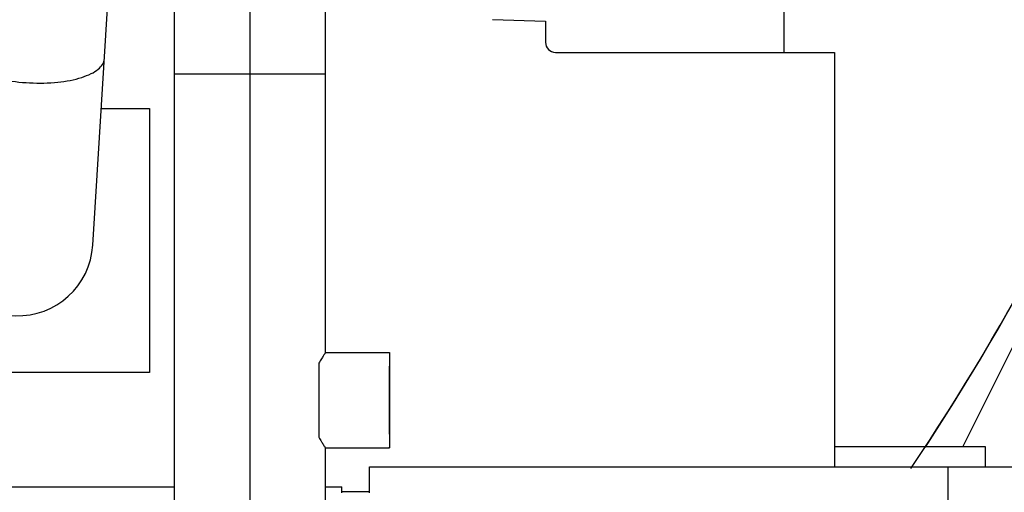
# Model space of a CAD drawing. Header units: millimetres. Extents: x 0 to 1189, y 0 to 841.
# Tile 113 of 136: x 1007 to 1022, y 583 to 590. Entities that reach past the tile are written whole.
import ezdxf
from ezdxf.enums import TextEntityAlignment as Align

# ---------------------------------------------------------------- set-up
doc = ezdxf.new("R2010")
doc.units = ezdxf.units.MM
doc.header["$LTSCALE"] = 65.395
doc.linetypes.add('CENTER', pattern=[0.6, 0.375, -0.075, 0.075, -0.075])
doc.layers.get('0').update_dxf_attribs({"linetype": 'CONTINUOUS'})
for name, color, linetype in [('1907_060000_TLKGS_KGS_V_ABL337', 7, 'CONTINUOUS'), ('1907_061000_TLKGS_KGS_V_ABL338', 7, 'CONTINUOUS'), ('1907_153200_261214_ABL261', 7, 'CONTINUOUS'), ('1907_153200_82_ABL333', 7, 'CONTINUOUS'), ('1907_153200_82_T1_PBL380', 7, 'CONTINUOUS'), ('1907_842000_17_SIMPLE1_H_ABL355', 7, 'CONTINUOUS'), ('1907_842000_17_SIMPLE1_T1_H_PBL356', 7, 'CONTINUOUS'), ('1997_000000_TLKGS_MARKETING_ABL300', 7, 'CONTINUOUS'), ('1997_030000_TLKGS_V_ABL301', 7, 'CONTINUOUS'), ('1997_100000_TLKGS_V_ABL302', 7, 'CONTINUOUS'), ('1997_111000_12_SIMPLE1_D_ABL349', 7, 'CONTINUOUS'), ('1997_111000_12_SIMPLE1_T1_D_PBL350', 7, 'CONTINUOUS'), ('1997_122000_06_SIMPLE1_A_ABL303', 7, 'CONTINUOUS'), ('1997_122000_06_SIMPLE1_T1_A_PBL304', 7, 'CONTINUOUS'), ('9M32C_GENSET_GENERATOR_ABL307', 7, 'CONTINUOUS'), ('9M32C_GENSET_GENERATOR_T1_PBL308', 7, 'CONTINUOUS'), ('9M32C_GENSET_SCHUTZHAUBE_ABL352', 7, 'CONTINUOUS'), ('9M32C_GENSET_SCHUTZHAUBE_T1_PBL353', 7, 'CONTINUOUS'), ('9M32C_GENSET_STD_GRUNDRAHMEN_ABL259', 7, 'CONTINUOUS'), ('9M32C_GENSET_STD_GRUNDRAHMEN_T1_PBL260', 7, 'CONTINUOUS'), ('B-05-38X28-60X2_5-N6000_PBL351', 7, 'CONTINUOUS'), ('links_10_VBL258', 7, 'CONTINUOUS')]:
    doc.layers.add(name, color=color, linetype=linetype)
doc.styles.get("Standard").update_dxf_attribs({"font": 'txt', "width": 0.6})
doc.dimstyles.new('DIMSTYLE_1', dxfattribs={"dimtxt": 3.5, "dimasz": 3.5, "dimexe": 1.8, "dimexo": 0, "dimgap": 0.875, "dimtad": 1, "dimdec": 0, "dimlfac": 25, "dimdsep": 46, "dimtxsty": 'Standard', "dimblk": '_FILLED', "dimblk1": '_FILLED', "dimblk2": '_FILLED', "dimcen": 0.09, "dimadec": 0, "dimazin": 0, "dimtp": 2, "dimtm": 2, "dimtfac": 1, "dimtdec": 0, "dimtofl": 0, "dimtmove": 0, "dimatfit": 3, "dimldrblk": '_FILLED', "dimfxl": 1, "dimtolj": 1, "dimarcsym": 0})

# ---------------------------------------------------------------- blocks, each defined once
blk = doc.blocks.new('_FILLED')
at = {"color": 0, "linetype": 'ByBlock'}
blk.add_solid([(0, 0), (-1, 0.1671), (-1, -0.1671)], dxfattribs=at)
blk = doc.blocks.new('*D9')
at = {"color": 2, "linetype": 'Continuous'}
for p, q in [((1016.206, 723.539), (1088.006, 723.539)), ((1086.206, 723.539), (1086.206, 628.16)), ((1086.206, 532.78), (1086.206, 628.16)), ((1034.406, 532.78), (1088.006, 532.78))]:
    blk.add_line(p, q, dxfattribs=at)
at = {"color": 2, "linetype": 'Continuous', "xscale": 3.5, "yscale": 3.5, "zscale": 3.5}
for p, rotation in [((1086.206, 723.539), 90), ((1086.206, 532.78), 270)]:
    blk.add_blockref('_FILLED', p, dxfattribs=dict(at, rotation=rotation))
at = {"color": 2, "linetype": 'Continuous', "width": 0.690476}
blk.add_text('4769', height=3.5, rotation=90, dxfattribs=at).set_placement((1085.331, 628.16), align=Align.CENTER)
blk = doc.blocks.new('9M32C_GENSET_STD_GRUNDRAHMEN_T1_PBL260', base_point=(987.306, 557.98))
at = {"layer": '9M32C_GENSET_STD_GRUNDRAHMEN_T1_PBL260', "color": 7, "linetype": 'Continuous'}
for p, q in [((1012.206, 583.18), (1031.206, 583.18)), ((1012.206, 582.766), (1012.206, 583.18)), ((1021.406, 583.18), (1021.406, 580.78))]:
    blk.add_line(p, q, dxfattribs=at)
blk = doc.blocks.new('9M32C_GENSET_STD_GRUNDRAHMEN_ABL259', base_point=(987.306, 557.98))
at = {"layer": '9M32C_GENSET_STD_GRUNDRAHMEN_T1_PBL260'}
blk.add_blockref('9M32C_GENSET_STD_GRUNDRAHMEN_T1_PBL260', (987.306, 557.98), dxfattribs=at)
blk = doc.blocks.new('B-05-38X28-60X2_5-N6000_PBL351', base_point=(1011.966, 584.24))
at = {"layer": 'B-05-38X28-60X2_5-N6000_PBL351', "color": 7, "linetype": 'Continuous'}
for p, q in [((1011.506, 585), (1012.526, 585)), ((1012.526, 584.768), (1012.525, 584.766)), ((1012.525, 583.714), (1012.526, 583.712)), ((1011.506, 583.48), (1012.526, 583.48))]:
    blk.add_line(p, q, dxfattribs=at)
for centre, radius, start, end in [((1065.657, 584.315), 54.258, 179.4564, 180.079), ((1073.938, 584.292), 61.419, 179.55119, 180.04861), ((1085.119, 584.227), 72.6, 179.98969, 180.41051)]:
    blk.add_arc(centre, radius, start, end, dxfattribs=at)
for points, knots in [([(1011.506, 585), (1011.505, 585), (1011.503, 584.994), (1011.496, 584.987), (1011.487, 584.972), (1011.468, 584.944), (1011.439, 584.896), (1011.415, 584.854), (1011.402, 584.83)], [0, 0, 0, 0, 0.018802, 0.071366, 0.156611, 0.272757, 0.588723, 1, 1, 1, 1]), ([(1012.526, 585), (1012.525, 585), (1012.526, 584.992), (1012.524, 584.984), (1012.524, 584.964), (1012.523, 584.939), (1012.523, 584.906), (1012.522, 584.85), (1012.522, 584.805), (1012.521, 584.773)], [0, 0, 0, 0, 0.016693, 0.06596, 0.147445, 0.260373, 0.403638, 0.575833, 1, 1, 1, 1]), ([(1012.532, 584.24), (1012.532, 584.337), (1012.532, 584.478), (1012.531, 584.657), (1012.531, 584.77), (1012.53, 584.853), (1012.529, 584.908), (1012.529, 584.94), (1012.528, 584.964), (1012.528, 584.984), (1012.526, 584.992), (1012.527, 585), (1012.526, 585)], [0, 0, 0, 0, 0.382628, 0.555493, 0.707011, 0.831363, 0.881812, 0.923771, 0.956837, 0.980691, 0.995113, 1, 1, 1, 1]), ([(1012.525, 584.766), (1012.524, 584.749), (1012.524, 584.692), (1012.521, 584.517), (1012.521, 584.359), (1012.521, 584.24)], [0, 0, 0, 0, 0.098572, 0.320439, 1, 1, 1, 1]), ([(1012.526, 584.766), (1012.526, 584.766), (1012.526, 584.767), (1012.526, 584.768), (1012.526, 584.768)], [0, 0, 0, 0, 0.78432, 1, 1, 1, 1]), ([(1012.53, 584.24), (1012.53, 584.359), (1012.531, 584.517), (1012.527, 584.692), (1012.528, 584.749), (1012.526, 584.766)], [0, 0, 0, 0, 0.679561, 0.901428, 1, 1, 1, 1]), ([(1011.399, 584.24), (1011.399, 584.184), (1011.4, 583.988), (1011.4, 583.791), (1011.402, 583.65)], [0, 0, 0, 0, 0.2838, 1, 1, 1, 1]), ([(1012.521, 584.24), (1012.521, 584.121), (1012.521, 583.963), (1012.524, 583.788), (1012.524, 583.731), (1012.525, 583.714)], [0, 0, 0, 0, 0.679561, 0.901428, 1, 1, 1, 1]), ([(1012.526, 583.48), (1012.527, 583.48), (1012.526, 583.488), (1012.528, 583.496), (1012.528, 583.516), (1012.529, 583.54), (1012.529, 583.572), (1012.53, 583.627), (1012.531, 583.71), (1012.531, 583.823), (1012.532, 584.002), (1012.532, 584.143), (1012.532, 584.24)], [0, 0, 0, 0, 0.004887, 0.019309, 0.043163, 0.076229, 0.118188, 0.168637, 0.292989, 0.444507, 0.617372, 1, 1, 1, 1]), ([(1012.526, 583.714), (1012.528, 583.731), (1012.527, 583.788), (1012.531, 583.963), (1012.53, 584.121), (1012.53, 584.24)], [0, 0, 0, 0, 0.098572, 0.320439, 1, 1, 1, 1]), ([(1012.526, 583.712), (1012.526, 583.712), (1012.526, 583.713), (1012.526, 583.714), (1012.526, 583.714)], [0, 0, 0, 0, 0.21568, 1, 1, 1, 1]), ([(1011.402, 583.65), (1011.415, 583.626), (1011.439, 583.584), (1011.468, 583.536), (1011.487, 583.508), (1011.496, 583.493), (1011.503, 583.486), (1011.505, 583.48), (1011.506, 583.48)], [0, 0, 0, 0, 0.411277, 0.727243, 0.843389, 0.928634, 0.981198, 1, 1, 1, 1]), ([(1012.521, 583.707), (1012.522, 583.675), (1012.522, 583.63), (1012.523, 583.574), (1012.523, 583.541), (1012.524, 583.516), (1012.524, 583.496), (1012.526, 583.488), (1012.525, 583.48), (1012.526, 583.48)], [0, 0, 0, 0, 0.424167, 0.596362, 0.739627, 0.852555, 0.93404, 0.983307, 1, 1, 1, 1])]:
    blk.add_open_spline(points, degree=3, knots=knots, dxfattribs=at)
at = {"layer": 'B-05-38X28-60X2_5-N6000_PBL351', "color": 2, "linetype": 'Continuous'}
blk.add_open_spline([(1012.521, 584.24), (1012.521, 584.223), (1012.521, 584.197), (1012.521, 584.167), (1012.521, 584.152), (1012.521, 584.144), (1012.521, 584.137), (1012.521, 584.131), (1012.521, 584.123), (1012.522, 584.108), (1012.522, 584.088), (1012.522, 584.067), (1012.522, 584.053), (1012.522, 584.046), (1012.522, 584.042), (1012.522, 584.038), (1012.522, 584.036), (1012.522, 584.032), (1012.522, 584.025), (1012.522, 584.012), (1012.522, 583.997), (1012.522, 583.982), (1012.522, 583.97), (1012.522, 583.961), (1012.522, 583.954), (1012.522, 583.95), (1012.522, 583.947), (1012.522, 583.945), (1012.522, 583.941), (1012.522, 583.936), (1012.522, 583.927), (1012.522, 583.917), (1012.522, 583.907), (1012.522, 583.897), (1012.523, 583.886), (1012.523, 583.878), (1012.523, 583.872), (1012.523, 583.869), (1012.523, 583.867), (1012.523, 583.866), (1012.523, 583.865), (1012.523, 583.864), (1012.523, 583.861), (1012.523, 583.858), (1012.523, 583.854), (1012.523, 583.848), (1012.523, 583.841), (1012.523, 583.833), (1012.523, 583.825), (1012.523, 583.818), (1012.523, 583.813), (1012.523, 583.809), (1012.523, 583.805), (1012.523, 583.803), (1012.523, 583.802), (1012.523, 583.8), (1012.523, 583.8), (1012.523, 583.799), (1012.523, 583.797), (1012.523, 583.794), (1012.524, 583.791), (1012.524, 583.787), (1012.524, 583.782), (1012.524, 583.776), (1012.524, 583.77), (1012.524, 583.765), (1012.524, 583.761), (1012.524, 583.758), (1012.524, 583.755), (1012.524, 583.754), (1012.524, 583.753), (1012.524, 583.752), (1012.524, 583.751), (1012.524, 583.751), (1012.524, 583.75), (1012.524, 583.748), (1012.524, 583.746), (1012.524, 583.744), (1012.524, 583.74), (1012.525, 583.737), (1012.525, 583.733), (1012.525, 583.73), (1012.525, 583.727), (1012.525, 583.725), (1012.525, 583.724), (1012.525, 583.723), (1012.525, 583.722), (1012.525, 583.722), (1012.525, 583.721), (1012.525, 583.721), (1012.525, 583.721), (1012.525, 583.72), (1012.525, 583.72), (1012.525, 583.719), (1012.525, 583.718), (1012.525, 583.716), (1012.526, 583.715), (1012.526, 583.714), (1012.526, 583.713), (1012.526, 583.713), (1012.526, 583.712), (1012.526, 583.712), (1012.526, 583.712), (1012.526, 583.711), (1012.526, 583.711), (1012.526, 583.711), (1012.526, 583.712), (1012.526, 583.712), (1012.526, 583.712), (1012.526, 583.713), (1012.526, 583.714), (1012.526, 583.715), (1012.526, 583.716), (1012.526, 583.717), (1012.527, 583.719), (1012.527, 583.719), (1012.527, 583.72), (1012.527, 583.721), (1012.527, 583.721), (1012.527, 583.721), (1012.527, 583.721), (1012.527, 583.722), (1012.527, 583.722), (1012.527, 583.723), (1012.527, 583.725), (1012.527, 583.727), (1012.527, 583.729), (1012.527, 583.732), (1012.527, 583.736), (1012.527, 583.74), (1012.527, 583.743), (1012.527, 583.745), (1012.527, 583.747), (1012.528, 583.749), (1012.528, 583.75), (1012.528, 583.751), (1012.528, 583.751), (1012.528, 583.752), (1012.528, 583.753), (1012.528, 583.755), (1012.528, 583.757), (1012.528, 583.76), (1012.528, 583.764), (1012.528, 583.769), (1012.528, 583.775), (1012.528, 583.781), (1012.528, 583.786), (1012.528, 583.79), (1012.528, 583.793), (1012.528, 583.796), (1012.528, 583.798), (1012.528, 583.799), (1012.528, 583.799), (1012.528, 583.801), (1012.528, 583.802), (1012.528, 583.804), (1012.528, 583.808), (1012.528, 583.812), (1012.529, 583.818), (1012.529, 583.824), (1012.529, 583.833), (1012.529, 583.841), (1012.529, 583.849), (1012.529, 583.856), (1012.529, 583.861), (1012.529, 583.864), (1012.529, 583.866), (1012.529, 583.869), (1012.529, 583.872), (1012.529, 583.878), (1012.529, 583.886), (1012.529, 583.896), (1012.529, 583.906), (1012.529, 583.916), (1012.529, 583.926), (1012.53, 583.934), (1012.53, 583.94), (1012.53, 583.943), (1012.53, 583.946), (1012.53, 583.949), (1012.53, 583.952), (1012.53, 583.959), (1012.53, 583.969), (1012.53, 583.98), (1012.53, 583.995), (1012.53, 584.01), (1012.53, 584.024), (1012.53, 584.03), (1012.53, 584.034), (1012.53, 584.037), (1012.53, 584.04), (1012.53, 584.044), (1012.53, 584.051), (1012.53, 584.066), (1012.53, 584.086), (1012.53, 584.107), (1012.53, 584.121), (1012.53, 584.129), (1012.53, 584.135), (1012.53, 584.142), (1012.53, 584.151), (1012.53, 584.166), (1012.53, 584.188), (1012.53, 584.214), (1012.53, 584.231), (1012.53, 584.24)], degree=3, knots=[0, 0, 0, 0, 0.03125, 0.046875, 0.054688, 0.058594, 0.0625, 0.066406, 0.070312, 0.078125, 0.09375, 0.109375, 0.117188, 0.121094, 0.123047, 0.125, 0.126953, 0.128906, 0.132812, 0.140625, 0.15625, 0.164062, 0.171875, 0.179688, 0.183594, 0.185547, 0.1875, 0.189453, 0.191406, 0.195312, 0.203125, 0.210938, 0.21875, 0.226562, 0.234375, 0.242188, 0.246094, 0.248047, 0.249023, 0.25, 0.250977, 0.251953, 0.253906, 0.257812, 0.261719, 0.265625, 0.273438, 0.28125, 0.289062, 0.296875, 0.300781, 0.304688, 0.308594, 0.310547, 0.311523, 0.3125, 0.313477, 0.314453, 0.316406, 0.320312, 0.324219, 0.328125, 0.335938, 0.34375, 0.351562, 0.359375, 0.363281, 0.367188, 0.371094, 0.373047, 0.374023, 0.375, 0.375977, 0.376953, 0.378906, 0.382812, 0.386719, 0.390625, 0.398438, 0.40625, 0.414062, 0.421875, 0.425781, 0.429688, 0.433594, 0.435547, 0.436523, 0.4375, 0.438477, 0.439453, 0.441406, 0.445312, 0.449219, 0.453125, 0.460938, 0.46875, 0.476562, 0.484375, 0.488281, 0.492188, 0.494141, 0.496094, 0.498047, 0.499023, 0.5, 0.500977, 0.501953, 0.503906, 0.507812, 0.511719, 0.515625, 0.523438, 0.53125, 0.539062, 0.546875, 0.550781, 0.554688, 0.558594, 0.560547, 0.561523, 0.5625, 0.563477, 0.564453, 0.566406, 0.570312, 0.574219, 0.578125, 0.585938, 0.59375, 0.601562, 0.609375, 0.613281, 0.617188, 0.621094, 0.623047, 0.624023, 0.625, 0.625977, 0.626953, 0.628906, 0.632812, 0.636719, 0.640625, 0.648438, 0.65625, 0.664062, 0.671875, 0.675781, 0.679688, 0.683594, 0.685547, 0.686523, 0.6875, 0.688477, 0.689453, 0.691406, 0.695312, 0.699219, 0.703125, 0.710938, 0.71875, 0.726562, 0.734375, 0.742188, 0.746094, 0.748047, 0.75, 0.751953, 0.753906, 0.757812, 0.765625, 0.773438, 0.78125, 0.789062, 0.796875, 0.804688, 0.808594, 0.810547, 0.8125, 0.814453, 0.816406, 0.820312, 0.828125, 0.835938, 0.84375, 0.859375, 0.867188, 0.871094, 0.873047, 0.875, 0.876953, 0.878906, 0.882812, 0.890625, 0.90625, 0.921875, 0.929688, 0.933594, 0.9375, 0.941406, 0.945312, 0.953125, 0.96875, 0.984375, 1, 1, 1, 1], dxfattribs=at)
blk = doc.blocks.new('1907_153200_82_T1_PBL380', base_point=(1010.199, 591.94))
at = {"layer": '1907_153200_82_T1_PBL380', "color": 9, "linetype": 'Continuous'}
blk.add_line((1009.106, 589.44), (1011.506, 589.44), dxfattribs=at)
at = {"layer": '1907_153200_82_T1_PBL380', "color": 7, "linetype": 'Continuous'}
for p, q in [((1009.106, 582.166), (1009.106, 589.44)), ((1011.506, 585), (1011.506, 589.44)), ((1011.506, 582.166), (1011.506, 583.48))]:
    blk.add_line(p, q, dxfattribs=at)
at = {"layer": '1907_153200_82_T1_PBL380', "color": 2, "linetype": 'CENTER'}
blk.add_line((1010.306, 578.24), (1010.306, 589.44), dxfattribs=at)
blk.add_open_spline([(1010.306, 589.44), (1010.306, 589.521), (1010.306, 589.642), (1010.306, 589.804), (1010.306, 589.926), (1010.305, 590.047), (1010.305, 590.148), (1010.305, 590.229), (1010.305, 590.28), (1010.305, 590.32), (1010.305, 590.35), (1010.305, 590.376), (1010.305, 590.393), (1010.305, 590.404), (1010.305, 590.411), (1010.305, 590.418), (1010.305, 590.428), (1010.305, 590.445), (1010.305, 590.47), (1010.305, 590.499), (1010.305, 590.538), (1010.305, 590.586), (1010.304, 590.664), (1010.304, 590.761), (1010.304, 590.878), (1010.304, 590.976), (1010.303, 591.053), (1010.303, 591.112), (1010.303, 591.17), (1010.303, 591.219), (1010.303, 591.258), (1010.303, 591.282), (1010.303, 591.302), (1010.303, 591.316), (1010.303, 591.328), (1010.303, 591.337), (1010.303, 591.342), (1010.303, 591.345), (1010.303, 591.349), (1010.303, 591.353), (1010.303, 591.361), (1010.303, 591.372), (1010.303, 591.386), (1010.302, 591.404), (1010.302, 591.426), (1010.302, 591.462), (1010.302, 591.507), (1010.302, 591.561), (1010.302, 591.615), (1010.301, 591.686), (1010.301, 591.776), (1010.3, 591.866), (1010.3, 591.938), (1010.3, 591.992), (1010.3, 592.045), (1010.299, 592.09), (1010.299, 592.126), (1010.299, 592.149), (1010.299, 592.167), (1010.299, 592.18), (1010.299, 592.191), (1010.299, 592.199), (1010.299, 592.204), (1010.299, 592.207), (1010.299, 592.21), (1010.299, 592.214), (1010.299, 592.221), (1010.299, 592.231), (1010.299, 592.243), (1010.298, 592.259), (1010.298, 592.279), (1010.298, 592.311), (1010.298, 592.351), (1010.297, 592.399), (1010.297, 592.447), (1010.297, 592.511), (1010.296, 592.591), (1010.296, 592.671), (1010.295, 592.735), (1010.295, 592.783), (1010.295, 592.823), (1010.294, 592.855), (1010.294, 592.879), (1010.294, 592.903), (1010.294, 592.923), (1010.294, 592.94), (1010.294, 592.95), (1010.294, 592.958), (1010.294, 592.964), (1010.294, 592.969), (1010.293, 592.972), (1010.293, 592.974), (1010.293, 592.976), (1010.293, 592.977), (1010.293, 592.978), (1010.293, 592.981), (1010.293, 592.985), (1010.293, 592.99), (1010.293, 592.996), (1010.293, 593.005), (1010.293, 593.017), (1010.293, 593.034), (1010.293, 593.053), (1010.292, 593.072), (1010.292, 593.098), (1010.292, 593.13), (1010.291, 593.169), (1010.291, 593.221), (1010.29, 593.285), (1010.29, 593.35), (1010.289, 593.401), (1010.289, 593.44), (1010.288, 593.472), (1010.288, 593.498), (1010.288, 593.517), (1010.288, 593.537), (1010.287, 593.553), (1010.287, 593.566), (1010.287, 593.574), (1010.287, 593.58), (1010.287, 593.585), (1010.287, 593.589), (1010.287, 593.592), (1010.287, 593.594), (1010.287, 593.595), (1010.287, 593.596), (1010.287, 593.597), (1010.287, 593.599), (1010.287, 593.602), (1010.287, 593.606), (1010.287, 593.611), (1010.287, 593.617), (1010.287, 593.626), (1010.286, 593.638), (1010.286, 593.653), (1010.286, 593.667), (1010.286, 593.686), (1010.285, 593.71), (1010.285, 593.739), (1010.284, 593.777), (1010.283, 593.825), (1010.283, 593.874), (1010.282, 593.912), (1010.282, 593.941), (1010.281, 593.965), (1010.281, 593.984), (1010.281, 593.998), (1010.28, 594.013), (1010.28, 594.025), (1010.28, 594.034), (1010.28, 594.04), (1010.28, 594.045), (1010.28, 594.049), (1010.28, 594.052), (1010.28, 594.054), (1010.28, 594.055), (1010.28, 594.056), (1010.28, 594.057), (1010.28, 594.057), (1010.28, 594.059), (1010.28, 594.061), (1010.28, 594.063), (1010.279, 594.066), (1010.279, 594.069), (1010.279, 594.075), (1010.279, 594.083), (1010.279, 594.092), (1010.278, 594.101), (1010.278, 594.113), (1010.278, 594.127), (1010.277, 594.145), (1010.277, 594.169), (1010.276, 594.199), (1010.275, 594.228), (1010.274, 594.252), (1010.274, 594.27), (1010.273, 594.285), (1010.273, 594.297), (1010.273, 594.306), (1010.272, 594.315), (1010.272, 594.322), (1010.272, 594.328), (1010.272, 594.332), (1010.272, 594.335), (1010.272, 594.337), (1010.272, 594.339), (1010.272, 594.34), (1010.272, 594.341), (1010.272, 594.341), (1010.272, 594.342), (1010.272, 594.342), (1010.272, 594.342), (1010.272, 594.343), (1010.272, 594.344), (1010.271, 594.345), (1010.271, 594.346), (1010.271, 594.348), (1010.271, 594.351), (1010.271, 594.354), (1010.27, 594.357), (1010.27, 594.361), (1010.27, 594.366), (1010.269, 594.372), (1010.268, 594.38), (1010.268, 594.391), (1010.266, 594.403), (1010.265, 594.415), (1010.264, 594.428), (1010.264, 594.436), (1010.263, 594.44)], degree=3, knots=[0, 0, 0, 0, 0.03125, 0.046875, 0.0625, 0.078125, 0.09375, 0.101562, 0.109375, 0.113281, 0.117188, 0.121094, 0.123047, 0.124023, 0.125, 0.125977, 0.126953, 0.128906, 0.132812, 0.136719, 0.140625, 0.148438, 0.15625, 0.171875, 0.1875, 0.203125, 0.210938, 0.21875, 0.226562, 0.234375, 0.238281, 0.242188, 0.244141, 0.246094, 0.248047, 0.249023, 0.249512, 0.25, 0.250488, 0.250977, 0.251953, 0.253906, 0.255859, 0.257812, 0.261719, 0.265625, 0.273438, 0.28125, 0.289062, 0.296875, 0.3125, 0.328125, 0.335938, 0.34375, 0.351562, 0.359375, 0.363281, 0.367188, 0.369141, 0.371094, 0.373047, 0.374023, 0.374512, 0.375, 0.375488, 0.375977, 0.376953, 0.378906, 0.380859, 0.382812, 0.386719, 0.390625, 0.398438, 0.40625, 0.414062, 0.421875, 0.4375, 0.453125, 0.460938, 0.46875, 0.476562, 0.480469, 0.484375, 0.488281, 0.492188, 0.494141, 0.496094, 0.49707, 0.498047, 0.499023, 0.499512, 0.499756, 0.5, 0.500244, 0.500488, 0.500977, 0.501953, 0.50293, 0.503906, 0.505859, 0.507812, 0.511719, 0.515625, 0.519531, 0.523438, 0.53125, 0.539062, 0.546875, 0.5625, 0.578125, 0.585938, 0.59375, 0.601562, 0.605469, 0.609375, 0.613281, 0.617188, 0.619141, 0.621094, 0.62207, 0.623047, 0.624023, 0.624512, 0.624756, 0.625, 0.625244, 0.625488, 0.625977, 0.626953, 0.62793, 0.628906, 0.630859, 0.632812, 0.636719, 0.640625, 0.644531, 0.648438, 0.65625, 0.664062, 0.671875, 0.6875, 0.703125, 0.710938, 0.71875, 0.726562, 0.730469, 0.734375, 0.738281, 0.742188, 0.744141, 0.746094, 0.74707, 0.748047, 0.749023, 0.749512, 0.749756, 0.75, 0.750244, 0.750488, 0.750977, 0.751953, 0.75293, 0.753906, 0.755859, 0.757812, 0.761719, 0.765625, 0.769531, 0.773438, 0.78125, 0.789062, 0.796875, 0.8125, 0.828125, 0.835938, 0.84375, 0.851562, 0.855469, 0.859375, 0.863281, 0.867188, 0.869141, 0.871094, 0.87207, 0.873047, 0.874023, 0.874512, 0.874756, 0.875, 0.875244, 0.875488, 0.875977, 0.876953, 0.87793, 0.878906, 0.880859, 0.882812, 0.886719, 0.890625, 0.894531, 0.898438, 0.90625, 0.914062, 0.921875, 0.9375, 0.953125, 0.96875, 0.984375, 1, 1, 1, 1], dxfattribs=at)
at = {"layer": '1907_153200_82_T1_PBL380', "color": 7, "linetype": 'Continuous'}
for points, knots in [([(1011.506, 589.44), (1011.506, 590.018), (1011.504, 591.103), (1011.498, 592.563), (1011.486, 593.652), (1011.479, 594.234), (1011.468, 594.44)], [0, 0, 0, 0, 0.346876, 0.651114, 0.87587, 1, 1, 1, 1]), ([(1009.106, 589.44), (1009.106, 590.307), (1009.102, 591.783), (1009.093, 593.26), (1009.083, 593.87)], [0, 0, 0, 0, 0.586969, 1, 1, 1, 1])]:
    blk.add_open_spline(points, degree=3, knots=knots, dxfattribs=at)
blk = doc.blocks.new('1907_153200_82_ABL333', base_point=(1010.306, 592.34))
at = {"layer": '1907_153200_82_T1_PBL380'}
blk.add_blockref('1907_153200_82_T1_PBL380', (1010.199, 591.94), dxfattribs=at)
at = {"layer": 'B-05-38X28-60X2_5-N6000_PBL351'}
blk.add_blockref('B-05-38X28-60X2_5-N6000_PBL351', (1011.966, 584.24), dxfattribs=at)
blk = doc.blocks.new('1907_153200_261214_ABL261', base_point=(991.506, 613.93))
at = {"layer": '1907_153200_82_ABL333'}
blk.add_blockref('1907_153200_82_ABL333', (1010.306, 592.34), dxfattribs=at)
blk = doc.blocks.new('1997_122000_06_SIMPLE1_T1_A_PBL304', base_point=(988.726, 572.78))
at = {"layer": '1997_122000_06_SIMPLE1_T1_A_PBL304', "color": 7, "linetype": 'Continuous'}
for p, q in [((997.149, 582.86), (1009.106, 582.86)), ((1011.506, 582.86), (1011.766, 582.86)), ((1011.766, 582.766), (1011.766, 582.86))]:
    blk.add_line(p, q, dxfattribs=at)
blk = doc.blocks.new('1997_122000_06_SIMPLE1_A_ABL303', base_point=(988.726, 572.78))
at = {"layer": '1997_122000_06_SIMPLE1_T1_A_PBL304'}
blk.add_blockref('1997_122000_06_SIMPLE1_T1_A_PBL304', (988.726, 572.78), dxfattribs=at)
blk = doc.blocks.new('1997_111000_12_SIMPLE1_T1_D_PBL350', base_point=(988.606, 620.48))
at = {"layer": '1997_111000_12_SIMPLE1_T1_D_PBL350', "color": 7, "linetype": 'Continuous'}
for p, q in [((1014.164, 590.301), (1015.006, 590.279)), ((1015.006, 590.279), (1015.006, 589.94)), ((1015.166, 589.78), (1019.606, 589.78)), ((1019.606, 589.78), (1019.606, 583.18)), ((1012.206, 582.78), (1011.766, 582.78))]:
    blk.add_line(p, q, dxfattribs=at)
blk.add_arc((1015.166, 589.94), 0.16, 180, 270, dxfattribs=at)
blk = doc.blocks.new('1997_111000_12_SIMPLE1_D_ABL349', base_point=(988.606, 625.82))
at = {"layer": '1997_111000_12_SIMPLE1_T1_D_PBL350'}
blk.add_blockref('1997_111000_12_SIMPLE1_T1_D_PBL350', (988.606, 620.48), dxfattribs=at)
blk = doc.blocks.new('1997_100000_TLKGS_V_ABL302', base_point=(983.506, 617.464))
at = {"layer": '1997_111000_12_SIMPLE1_D_ABL349'}
blk.add_blockref('1997_111000_12_SIMPLE1_D_ABL349', (988.606, 625.82), dxfattribs=at)
at = {"layer": '1997_122000_06_SIMPLE1_A_ABL303'}
blk.add_blockref('1997_122000_06_SIMPLE1_A_ABL303', (988.726, 572.78), dxfattribs=at)
blk = doc.blocks.new('1997_030000_TLKGS_V_ABL301', base_point=(991.006, 633.805))
at = {"layer": '1997_100000_TLKGS_V_ABL302'}
blk.add_blockref('1997_100000_TLKGS_V_ABL302', (983.506, 617.464), dxfattribs=at)
blk = doc.blocks.new('1907_842000_17_SIMPLE1_T1_H_PBL356', base_point=(1010.47, 599.935))
at = {"layer": '1907_842000_17_SIMPLE1_T1_H_PBL356', "color": 7, "linetype": 'Continuous'}
for p, q in [((1007.804, 586.71), (1008.469, 597.423)), ((1007.939, 588.884), (1008.706, 588.884)), ((1008.706, 588.884), (1008.706, 584.684)), ((1008.706, 584.684), (1004.506, 584.684))]:
    blk.add_line(p, q, dxfattribs=at)
blk.add_arc((1006.606, 586.784), 1.2, 180, 356.4483, dxfattribs=at)
at = {"layer": '1907_842000_17_SIMPLE1_T1_H_PBL356', "color": 9, "linetype": 'Continuous'}
blk.add_open_spline([(1005.593, 589.799), (1005.6, 589.731), (1005.678, 589.628), (1005.818, 589.533), (1006.033, 589.429), (1006.363, 589.337), (1006.797, 589.284), (1007.229, 589.293), (1007.559, 589.351), (1007.772, 589.434), (1007.91, 589.515), (1007.984, 589.614), (1007.988, 589.678)], degree=3, knots=[0, 0, 0, 0, 0.076021, 0.128331, 0.190662, 0.340154, 0.508726, 0.675575, 0.82028, 0.879455, 0.928489, 1, 1, 1, 1], dxfattribs=at)
blk = doc.blocks.new('1907_842000_17_SIMPLE1_H_ABL355', base_point=(1010.47, 599.935))
at = {"layer": '1907_842000_17_SIMPLE1_T1_H_PBL356'}
blk.add_blockref('1907_842000_17_SIMPLE1_T1_H_PBL356', (1010.47, 599.935), dxfattribs=at)
blk = doc.blocks.new('1907_061000_TLKGS_KGS_V_ABL338', base_point=(995.736, 629.03))
at = {"layer": '1907_842000_17_SIMPLE1_H_ABL355'}
blk.add_blockref('1907_842000_17_SIMPLE1_H_ABL355', (1010.47, 599.935), dxfattribs=at)
blk = doc.blocks.new('1907_060000_TLKGS_KGS_V_ABL337', base_point=(994.756, 653.944))
at = {"layer": '1907_061000_TLKGS_KGS_V_ABL338'}
blk.add_blockref('1907_061000_TLKGS_KGS_V_ABL338', (995.736, 629.03), dxfattribs=at)
blk = doc.blocks.new('1997_000000_TLKGS_MARKETING_ABL300', base_point=(991.006, 643.184))
at = {"layer": '1907_060000_TLKGS_KGS_V_ABL337'}
blk.add_blockref('1907_060000_TLKGS_KGS_V_ABL337', (994.756, 653.944), dxfattribs=at)
at = {"layer": '1997_030000_TLKGS_V_ABL301'}
blk.add_blockref('1997_030000_TLKGS_V_ABL301', (991.006, 633.805), dxfattribs=at)
blk = doc.blocks.new('9M32C_GENSET_GENERATOR_T1_PBL308', base_point=(986.85, 625.419))
at = {"layer": '9M32C_GENSET_GENERATOR_T1_PBL308', "color": 7, "linetype": 'Continuous'}
blk.add_line((1021.645, 583.5), (1022.606, 585.42), dxfattribs=at)
for centre, start, end in [((988.606, 604.773), 326.7418, 352.69), ((988.606, 604.78), 326.1208, 351.4812)]:
    blk.add_arc(centre, 38.8, start, end, dxfattribs=at)
blk = doc.blocks.new('9M32C_GENSET_GENERATOR_ABL307', base_point=(986.85, 625.419))
at = {"layer": '9M32C_GENSET_GENERATOR_T1_PBL308'}
blk.add_blockref('9M32C_GENSET_GENERATOR_T1_PBL308', (986.85, 625.419), dxfattribs=at)
blk = doc.blocks.new('9M32C_GENSET_SCHUTZHAUBE_T1_PBL353', base_point=(988.606, 598.782))
at = {"layer": '9M32C_GENSET_SCHUTZHAUBE_T1_PBL353', "color": 7, "linetype": 'Continuous'}
for p, q in [((1018.806, 589.78), (1018.806, 599.977)), ((1022.006, 583.5), (1019.606, 583.5)), ((1022.006, 583.18), (1022.006, 583.5))]:
    blk.add_line(p, q, dxfattribs=at)
blk = doc.blocks.new('9M32C_GENSET_SCHUTZHAUBE_ABL352', base_point=(988.606, 598.782))
at = {"layer": '9M32C_GENSET_SCHUTZHAUBE_T1_PBL353'}
blk.add_blockref('9M32C_GENSET_SCHUTZHAUBE_T1_PBL353', (988.606, 598.782), dxfattribs=at)
blk = doc.blocks.new('LINKS_10_VBL258', base_point=(991.324, 626.408))
at = {"layer": '1907_153200_261214_ABL261'}
blk.add_blockref('1907_153200_261214_ABL261', (991.506, 613.93), dxfattribs=at)
at = {"layer": '1997_000000_TLKGS_MARKETING_ABL300'}
blk.add_blockref('1997_000000_TLKGS_MARKETING_ABL300', (991.006, 643.184), dxfattribs=at)
at = {"layer": '9M32C_GENSET_GENERATOR_ABL307'}
blk.add_blockref('9M32C_GENSET_GENERATOR_ABL307', (986.85, 625.419), dxfattribs=at)
at = {"layer": '9M32C_GENSET_SCHUTZHAUBE_ABL352'}
blk.add_blockref('9M32C_GENSET_SCHUTZHAUBE_ABL352', (988.606, 598.782), dxfattribs=at)
at = {"layer": '9M32C_GENSET_STD_GRUNDRAHMEN_ABL259'}
blk.add_blockref('9M32C_GENSET_STD_GRUNDRAHMEN_ABL259', (987.306, 557.98), dxfattribs=at)

msp = doc.modelspace()

# ---------------------------------------------------------------- block references
at = {"layer": 'links_10_VBL258'}
msp.add_blockref('LINKS_10_VBL258', (991.32386, 626.40783), dxfattribs=at)

# ---------------------------------------------------------------- dimensions: what is measured, and where the dimension line sits
at = {"color": 2, "linetype": 'Continuous'}
dim = msp.add_linear_dim(base=(1086.20596, 532.78), p1=(1016.20596, 723.53917), p2=(1034.40596, 532.78), angle=270, dimstyle='DIMSTYLE_1', dxfattribs=at)
dim.commit()
dim.dimension.update_dxf_attribs({"geometry": '*D9', "text_midpoint": (1086.20596, 627.82624), "dimtype": 160})

doc.saveas('drawing.dxf')
